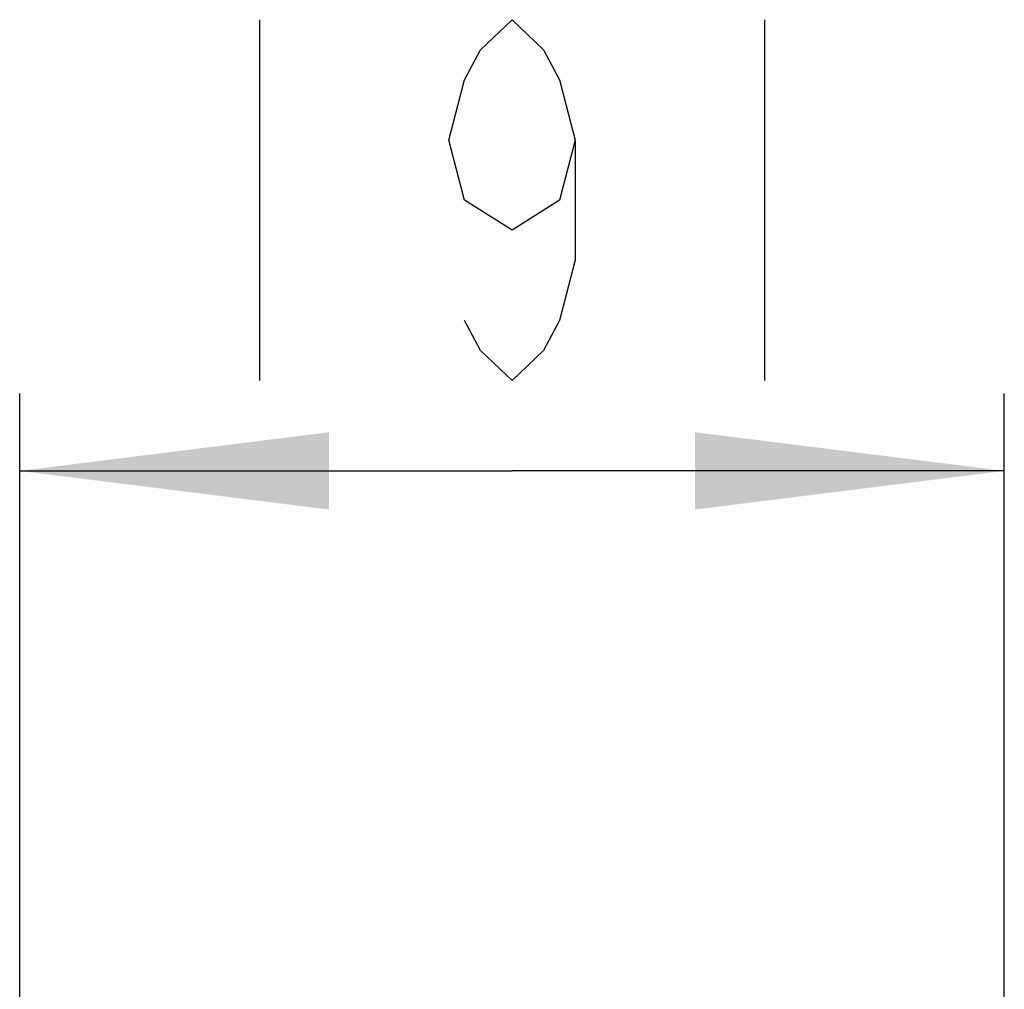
# Model space of a CAD drawing. Header units: millimetres. Extents: x 0 to 8410, y 0 to 5940.
# Tile 52 of 85: x 1878 to 2069, y 4643 to 4831. Entities that reach past the tile are written whole.
import ezdxf

# ---------------------------------------------------------------- set-up
doc = ezdxf.new("R2010")
doc.units = ezdxf.units.MM
doc.header["$LTSCALE"] = 462.55
doc.layers.get('0').update_dxf_attribs({"linetype": 'CONTINUOUS'})
doc.layers.add('204101000013_DXF_DIMENSION', color=7, linetype='CONTINUOUS')
doc.styles.get("Standard").update_dxf_attribs({"font": 'txt', "width": 0.7})
doc.dimstyles.new('DIMSTYLE_7', dxfattribs={"dimtxt": 70, "dimasz": 60, "dimexe": 1.5, "dimexo": 0, "dimgap": 1.75, "dimtad": 1, "dimdsep": 46, "dimtxsty": 'Standard', "dimblk": '_FILLED', "dimblk1": '_FILLED', "dimblk2": '_FILLED', "dimcen": 0.09, "dimclrt": 5, "dimazin": 2, "dimtp": 0.01, "dimtm": 0.01, "dimtfac": 1, "dimtofl": 0, "dimtmove": 0, "dimatfit": 3, "dimldrblk": '_FILLED', "dimfxl": 0, "dimtolj": 1, "dimarcsym": 0})

# ---------------------------------------------------------------- blocks, each defined once
blk = doc.blocks.new('_FILLED')
at = {"color": 0, "linetype": 'ByBlock'}
blk.add_solid([(0, 0), (-1, 0.125), (-1, -0.125)], dxfattribs=at)
blk = doc.blocks.new('*D29')
at = {"layer": '204101000013_DXF_DIMENSION', "color": 2, "linetype": 'Continuous'}
for p, q in [((1877.74, 4564.17), (1877.74, 4758.91)), ((2068.74, 4580.03), (2068.74, 4758.91)), ((1877.74, 4743.91), (1973.24, 4743.91)), ((2068.74, 4743.91), (1973.24, 4743.91))]:
    blk.add_line(p, q, dxfattribs=at)
at = {"layer": '204101000013_DXF_DIMENSION', "color": 2, "linetype": 'Continuous', "xscale": 60, "yscale": 60, "zscale": 60, "rotation": 180}
blk.add_blockref('_FILLED', (1877.74, 4743.91), dxfattribs=at)
at = {"layer": '204101000013_DXF_DIMENSION', "color": 2, "linetype": 'Continuous', "xscale": 60, "yscale": 60, "zscale": 60}
blk.add_blockref('_FILLED', (2068.74, 4743.91), dxfattribs=at)

msp = doc.modelspace()

# ---------------------------------------------------------------- linework, layer by layer
at = {"layer": '204101000013_DXF_DIMENSION', "color": 5, "linetype": 'Continuous'}
for p, q in [((1924.238, 4831.411), (1924.238, 4761.411)), ((2022.238, 4831.411), (2022.238, 4761.411))]:
    msp.add_line(p, q, dxfattribs=at)
msp.add_lwpolyline([(1985.488, 4808.077), (1982.425, 4796.411), (1973.238, 4790.577), (1964.05, 4796.411), (1960.988, 4808.077), (1964.05, 4819.744), (1967.113, 4825.577), (1973.238, 4831.411), (1979.363, 4825.577), (1982.425, 4819.744), (1985.488, 4808.077), (1985.488, 4784.744), (1982.425, 4773.078), (1979.363, 4767.244), (1973.238, 4761.411), (1967.113, 4767.244), (1964.05, 4773.078)], dxfattribs=at)

# ---------------------------------------------------------------- dimensions: what is measured, and where the dimension line sits
at = {"layer": '204101000013_DXF_DIMENSION', "color": 2, "linetype": 'Continuous'}
dim = msp.add_linear_dim(base=(2068.738, 4743.911), p1=(1877.738, 4564.175), p2=(2068.738, 4580.035), dimstyle='DIMSTYLE_7', dxfattribs=at)
dim.commit()
dim.dimension.update_dxf_attribs({"geometry": '*D29', "text_midpoint": (1899.738, 4743.911), "dimtype": 160})

doc.saveas('drawing.dxf')
